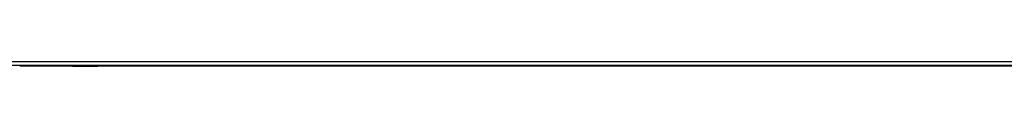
# Model space of a CAD drawing. Header units: inches. Extents: x 28 to 747, y 82 to 345.
# Tile 14 of 31: x 267.251 to 290.816, y 190.274 to 190.393. Entities that reach past the tile are written whole.
import ezdxf

# ---------------------------------------------------------------- set-up
doc = ezdxf.new("R2010")
doc.units = ezdxf.units.IN
doc.header["$MEASUREMENT"] = 0
doc.layers.add('Visible Edges(ANSI)', color=7, linetype='Continuous', lineweight=25)
doc.layers.add('Visible Tangent Edges(ANSI)', color=7, linetype='Continuous', lineweight=25)

msp = doc.modelspace()

# ---------------------------------------------------------------- linework, layer by layer
at = {"layer": 'Visible Edges(ANSI)'}
for p, q in [((314.234, 190.294), (242.629, 190.294)), ((267.251, 190.292), (268.511, 190.292)), ((268.511, 190.29), (268.511, 190.294)), ((269.111, 190.274), (268.526, 190.274)), ((269.131, 190.292), (314.332, 190.292))]:
    msp.add_line(p, q, dxfattribs=at)
for centre, radius, start, end in [((268.526, 190.29), 0.0157, 180, 270), ((269.111, 190.294), 0.0197, 270, 359.4614)]:
    msp.add_arc(centre, radius, start, end, dxfattribs=at)
at = {"layer": 'Visible Tangent Edges(ANSI)'}
for p, q in [((242.629, 190.393), (314.234, 190.393)), ((268.526, 190.294), (268.526, 190.274)), ((269.111, 190.274), (269.111, 190.294))]:
    msp.add_line(p, q, dxfattribs=at)
at = {"layer": 'Visible Tangent Edges(ANSI)', "flags": 128}
for points in [[(268.834, 190.294), (268.835, 190.292), (268.836, 190.29), (268.838, 190.289), (268.839, 190.288), (268.842, 190.287), (268.844, 190.286), (268.847, 190.285), (268.85, 190.284), (268.854, 190.283), (268.857, 190.283), (268.861, 190.283), (268.865, 190.283), (268.869, 190.283), (268.872, 190.283), (268.876, 190.283), (268.879, 190.284), (268.883, 190.285), (268.885, 190.286), (268.888, 190.287), (268.89, 190.288), (268.892, 190.289), (268.894, 190.29), (268.895, 190.292), (268.896, 190.294)], [(268.876, 190.294), (268.875, 190.293), (268.874, 190.293), (268.874, 190.293), (268.873, 190.293), (268.872, 190.293), (268.871, 190.293), (268.87, 190.292), (268.869, 190.292), (268.868, 190.292), (268.867, 190.292), (268.866, 190.292), (268.865, 190.292), (268.864, 190.292), (268.863, 190.292), (268.862, 190.292), (268.861, 190.292), (268.86, 190.292), (268.859, 190.293), (268.858, 190.293), (268.857, 190.293), (268.856, 190.293), (268.855, 190.293), (268.854, 190.293), (268.854, 190.294)]]:
    msp.add_lwpolyline(points, dxfattribs=at)

doc.saveas('drawing.dxf')
